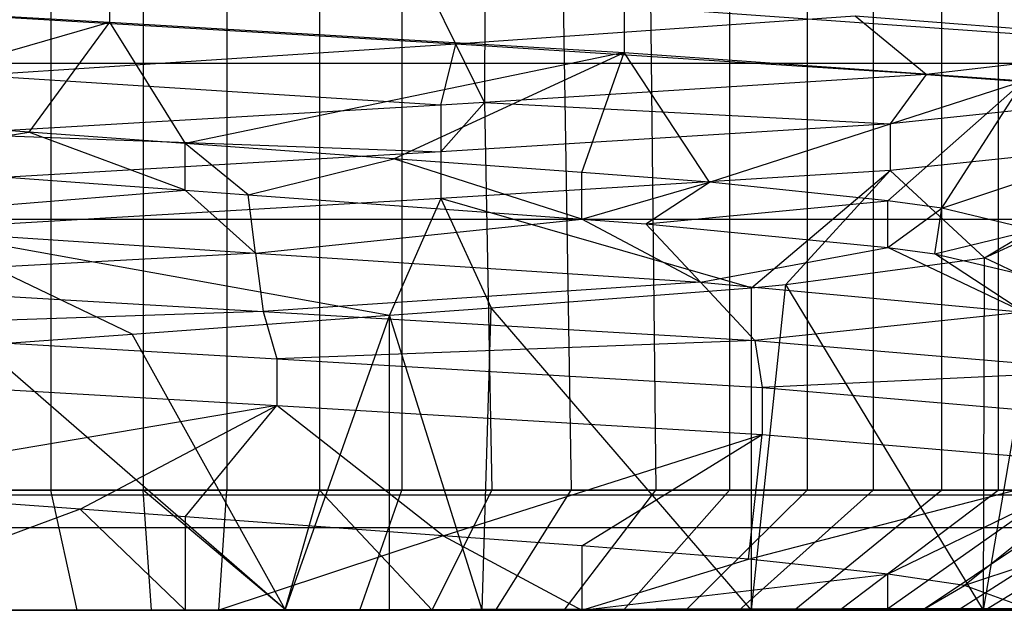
# Model space of a CAD drawing. Extents: x -23.4 to 23.6, y 0.3 to 4.
# Tile 73 of 189: x -17.2276 to -17.155, y 2.5211 to 2.5647. Entities that reach past the tile are written whole.
import ezdxf

# ---------------------------------------------------------------- set-up
doc = ezdxf.new("R2010")
doc.units = 0
doc.header["$MEASUREMENT"] = 0
doc.layers.get('0').update_dxf_attribs({"color": 13, "linetype": 'CONTINUOUS'})

# ---------------------------------------------------------------- blocks, each defined once
blk = doc.blocks.new('FOURTY_V_PM_STL')
at = {"color": 0}
for p, q in [((-17.225305, 2.796708, -0.235595), (-17.225305, 2.529983, -0.235595)), ((-17.225305, 2.796708, -0.235595), (-17.225305, 2.529983, -0.235595)), ((-17.218484, 2.796708, -0.078801), (-17.218484, 2.529983, -0.078801)), ((-17.218484, 2.796708, -0.078801), (-17.218484, 2.529983, -0.078801)), ((-17.212312, 2.796708, -0.23616), (-17.212312, 2.529983, -0.23616)), ((-17.212312, 2.796708, -0.23616), (-17.212312, 2.529983, -0.23616)), ((-17.205491, 2.796708, -0.079366), (-17.205491, 2.529983, -0.079366)), ((-17.205491, 2.796708, -0.079366), (-17.205491, 2.529983, -0.079366)), ((-17.199404, 2.796708, -0.234579), (-17.199404, 2.529983, -0.234579)), ((-17.199404, 2.796708, -0.234579), (-17.199404, 2.529983, -0.234579)), ((-17.19277, 2.796708, -0.082062), (-17.193306, 2.558592, -0.082769)), ((-17.19277, 2.796708, -0.082062), (-17.193306, 2.558592, -0.082769)), ((-17.175236, 2.796708, -0.225208), (-17.175236, 2.529983, -0.225208)), ((-17.175236, 2.796708, -0.225208), (-17.175236, 2.529983, -0.225208)), ((-17.169507, 2.796708, -0.093496), (-17.169507, 2.529983, -0.093496)), ((-17.169507, 2.796708, -0.093496), (-17.169507, 2.529983, -0.093496)), ((-17.164637, 2.796708, -0.217674), (-17.164637, 2.529983, -0.217674)), ((-17.164637, 2.796708, -0.217674), (-17.164637, 2.529983, -0.217674)), ((-17.159602, 2.796708, -0.101922), (-17.159602, 2.529983, -0.101922)), ((-17.159602, 2.796708, -0.101922), (-17.159602, 2.529983, -0.101922)), ((-17.155422, 2.796708, -0.208498), (-17.155422, 2.529983, -0.208498)), ((-17.155422, 2.796708, -0.208498), (-17.155422, 2.529983, -0.208498)), ((-17.181286, 2.586859, -0.087437), (-17.180665, 2.529983, -0.086815)), ((-17.181286, 2.586859, -0.087437), (-17.180665, 2.529983, -0.086815)), ((-17.187556, 2.569427, -0.230244), (-17.186932, 2.529983, -0.230895)), ((-17.187556, 2.569427, -0.230244), (-17.186932, 2.529983, -0.230895)), ((-17.220972, 2.567952, -0.235189), (-17.220972, 2.564507, -0.235189)), ((-17.220972, 2.567952, -0.235189), (-17.220972, 2.564507, -0.235189)), ((-17.195423, 2.562898, -0.089922), (-17.197535, 2.567204, -0.097074)), ((-17.195423, 2.562898, -0.089922), (-17.197535, 2.567204, -0.097074)), ((-17.257021, 2.566636, -0.223339), (-17.220972, 2.564507, -0.235189)), ((-17.257021, 2.566636, -0.223339), (-17.220972, 2.564507, -0.235189)), ((-17.183022, 2.565715, -0.228344), (-17.153521, 2.563624, -0.204823)), ((-17.183022, 2.565715, -0.228344), (-17.153521, 2.563624, -0.204823)), ((-17.183022, 2.565715, -0.228344), (-17.183022, 2.56227, -0.228344)), ((-17.183022, 2.565715, -0.228344), (-17.183022, 2.56227, -0.228344)), ((-17.195423, 2.562898, -0.089922), (-17.229195, 2.564895, -0.096018)), ((-17.195423, 2.562898, -0.089922), (-17.229195, 2.564895, -0.096018)), ((-17.165962, 2.564966, -0.107288), (-17.195423, 2.562898, -0.089922)), ((-17.165962, 2.564966, -0.107288), (-17.195423, 2.562898, -0.089922)), ((-17.140618, 2.56297, -0.135612), (-17.165962, 2.564966, -0.107288)), ((-17.140618, 2.56297, -0.135612), (-17.165962, 2.564966, -0.107288)), ((-17.16073, 2.56066, -0.101974), (-17.165962, 2.564966, -0.107288)), ((-17.16073, 2.56066, -0.101974), (-17.165962, 2.564966, -0.107288)), ((-17.244669, 2.557701, -0.213259), (-17.220972, 2.564507, -0.235189)), ((-17.244669, 2.557701, -0.213259), (-17.220972, 2.564507, -0.235189)), ((-17.220972, 2.564507, -0.235189), (-17.226933, 2.556408, -0.219407)), ((-17.220972, 2.564507, -0.235189), (-17.226933, 2.556408, -0.219407)), ((-17.220972, 2.564507, -0.235189), (-17.183022, 2.56227, -0.228344)), ((-17.220972, 2.564507, -0.235189), (-17.183022, 2.56227, -0.228344)), ((-17.220972, 2.564507, -0.235189), (-17.215397, 2.555567, -0.220472)), ((-17.220972, 2.564507, -0.235189), (-17.215397, 2.555567, -0.220472)), ((-17.195423, 2.562898, -0.089922), (-17.230828, 2.560589, -0.088741)), ((-17.195423, 2.562898, -0.089922), (-17.230828, 2.560589, -0.088741)), ((-17.196535, 2.558401, -0.081889), (-17.195423, 2.562898, -0.089922)), ((-17.196535, 2.558401, -0.081889), (-17.195423, 2.562898, -0.089922)), ((-17.16073, 2.56066, -0.101974), (-17.195423, 2.562898, -0.089922)), ((-17.193306, 2.558592, -0.082769), (-17.195423, 2.562898, -0.089922)), ((-17.16073, 2.56066, -0.101974), (-17.195423, 2.562898, -0.089922)), ((-17.193306, 2.558592, -0.082769), (-17.195423, 2.562898, -0.089922)), ((-17.140618, 2.56297, -0.135612), (-17.16073, 2.56066, -0.101974)), ((-17.140618, 2.56297, -0.135612), (-17.16073, 2.56066, -0.101974)), ((-17.183022, 2.56227, -0.228344), (-17.215397, 2.555567, -0.220472)), ((-17.183022, 2.56227, -0.228344), (-17.215397, 2.555567, -0.220472)), ((-17.200007, 2.554444, -0.218563), (-17.183022, 2.56227, -0.228344)), ((-17.200007, 2.554444, -0.218563), (-17.183022, 2.56227, -0.228344)), ((-17.186129, 2.553432, -0.213259), (-17.183022, 2.56227, -0.228344)), ((-17.186129, 2.553432, -0.213259), (-17.183022, 2.56227, -0.228344)), ((-17.183022, 2.56227, -0.228344), (-17.153521, 2.560179, -0.204823)), ((-17.176719, 2.552703, -0.207199), (-17.183022, 2.56227, -0.228344)), ((-17.176719, 2.552703, -0.207199), (-17.183022, 2.56227, -0.228344)), ((-17.183022, 2.56227, -0.228344), (-17.153521, 2.560179, -0.204823)), ((23.138932, 2.561477, -0.766727), (-23.16028, 2.561477, -0.766727)), ((23.138932, 2.561477, -0.766727), (-23.16028, 2.561477, -0.766727)), ((-17.196535, 2.558401, -0.081889), (-17.230828, 2.560589, -0.088741)), ((-17.196535, 2.558401, -0.081889), (-17.230828, 2.560589, -0.088741)), ((-17.16073, 2.56066, -0.101974), (-17.193306, 2.558592, -0.082769)), ((-17.16073, 2.56066, -0.101974), (-17.193306, 2.558592, -0.082769)), ((-17.16073, 2.56066, -0.101974), (-17.1634, 2.557008, -0.099461)), ((-17.16073, 2.56066, -0.101974), (-17.1634, 2.557008, -0.099461)), ((-17.16073, 2.56066, -0.101974), (-17.141858, 2.559292, -0.131762)), ((-17.16073, 2.56066, -0.101974), (-17.141858, 2.559292, -0.131762)), ((-17.176719, 2.552703, -0.207199), (-17.153521, 2.560179, -0.204823)), ((-17.176719, 2.552703, -0.207199), (-17.153521, 2.560179, -0.204823)), ((-17.163559, 2.551343, -0.193267), (-17.153521, 2.560179, -0.204823)), ((-17.163559, 2.551343, -0.193267), (-17.153521, 2.560179, -0.204823)), ((-17.159575, 2.550781, -0.186665), (-17.153521, 2.560179, -0.204823)), ((-17.159575, 2.550781, -0.186665), (-17.153521, 2.560179, -0.204823)), ((-17.141858, 2.559292, -0.131762), (-17.1634, 2.557008, -0.099461)), ((-17.141858, 2.559292, -0.131762), (-17.1634, 2.557008, -0.099461)), ((-17.196535, 2.558401, -0.081889), (-17.232467, 2.556283, -0.081464)), ((-17.196535, 2.558401, -0.081889), (-17.232467, 2.556283, -0.081464)), ((-17.193306, 2.558592, -0.082769), (-17.196535, 2.558401, -0.081889)), ((-17.196535, 2.554956, -0.081889), (-17.193306, 2.558592, -0.082769)), ((-17.196535, 2.558401, -0.081889), (-17.196535, 2.554956, -0.081889)), ((-17.193306, 2.558592, -0.082769), (-17.1634, 2.557008, -0.099461)), ((-17.193306, 2.558592, -0.082769), (-17.1634, 2.557008, -0.099461)), ((-17.193306, 2.558592, -0.082769), (-17.19277, 2.529983, -0.082062)), ((-17.193306, 2.558592, -0.082769), (-17.19277, 2.529983, -0.082062)), ((-17.226933, 2.556408, -0.219407), (-17.244669, 2.557701, -0.213259)), ((-17.226933, 2.556408, -0.219407), (-17.244669, 2.557701, -0.213259)), ((-17.159575, 2.550781, -0.186665), (-17.13837, 2.557913, -0.169184)), ((-17.159575, 2.550781, -0.186665), (-17.13837, 2.557913, -0.169184)), ((-17.1634, 2.557008, -0.099461), (-17.196535, 2.554956, -0.081889)), ((-17.1634, 2.557008, -0.099461), (-17.196535, 2.554956, -0.081889)), ((-17.1634, 2.557008, -0.099461), (-17.1634, 2.553563, -0.099461)), ((-17.1634, 2.557008, -0.099461), (-17.1634, 2.553563, -0.099461)), ((-17.241689, 2.554039, -0.214723), (-17.226933, 2.556408, -0.219407)), ((-17.241689, 2.554039, -0.214723), (-17.226933, 2.556408, -0.219407)), ((-17.232467, 2.556283, -0.081464), (-17.196535, 2.554956, -0.081889)), ((-17.232467, 2.556283, -0.081464), (-17.196535, 2.554956, -0.081889)), ((-17.215397, 2.552122, -0.220472), (-17.226933, 2.556408, -0.219407)), ((-17.215397, 2.552122, -0.220472), (-17.226933, 2.556408, -0.219407)), ((-17.215397, 2.555567, -0.220472), (-17.226933, 2.556408, -0.219407)), ((-17.215397, 2.555567, -0.220472), (-17.226933, 2.556408, -0.219407)), ((-17.215397, 2.552122, -0.220472), (-17.215397, 2.555567, -0.220472)), ((-17.210746, 2.551783, -0.220301), (-17.215397, 2.555567, -0.220472)), ((-17.200007, 2.554444, -0.218563), (-17.215397, 2.555567, -0.220472)), ((-17.200007, 2.554444, -0.218563), (-17.215397, 2.555567, -0.220472)), ((-17.141858, 2.555847, -0.131762), (-17.1634, 2.553563, -0.099461)), ((-17.141858, 2.555847, -0.131762), (-17.1634, 2.553563, -0.099461)), ((-17.156436, 2.54713, -0.13531), (-17.141858, 2.555847, -0.131762)), ((-17.156436, 2.54713, -0.13531), (-17.141858, 2.555847, -0.131762)), ((-17.196535, 2.554956, -0.081889), (-17.235399, 2.552665, -0.082183)), ((-17.196535, 2.554956, -0.081889), (-17.235399, 2.552665, -0.082183)), ((-17.196535, 2.554956, -0.081889), (-17.196535, 2.551511, -0.081889)), ((-17.196535, 2.554956, -0.081889), (-17.196535, 2.551511, -0.081889)), ((-17.241689, 2.554039, -0.214723), (-17.215397, 2.552122, -0.220472)), ((-17.241689, 2.554039, -0.214723), (-17.215397, 2.552122, -0.220472)), ((-17.210746, 2.551783, -0.220301), (-17.200007, 2.554444, -0.218563)), ((-17.210746, 2.551783, -0.220301), (-17.200007, 2.554444, -0.218563)), ((-17.186129, 2.549988, -0.213259), (-17.200007, 2.554444, -0.218563)), ((-17.186129, 2.549988, -0.213259), (-17.200007, 2.554444, -0.218563)), ((-17.186129, 2.553432, -0.213259), (-17.200007, 2.554444, -0.218563)), ((-17.186129, 2.553432, -0.213259), (-17.200007, 2.554444, -0.218563)), ((-17.1634, 2.553563, -0.099461), (-17.196535, 2.551511, -0.081889)), ((-17.1634, 2.553563, -0.099461), (-17.196535, 2.551511, -0.081889)), ((-17.186129, 2.549988, -0.213259), (-17.186129, 2.553432, -0.213259)), ((-17.186129, 2.549988, -0.213259), (-17.186129, 2.553432, -0.213259)), ((-17.176719, 2.552703, -0.207199), (-17.186129, 2.553432, -0.213259)), ((-17.176719, 2.552703, -0.207199), (-17.186129, 2.553432, -0.213259)), ((-17.173627, 2.544926, -0.11033), (-17.1634, 2.553563, -0.099461)), ((-17.173627, 2.544926, -0.11033), (-17.1634, 2.553563, -0.099461)), ((-17.171083, 2.545169, -0.112712), (-17.1634, 2.553563, -0.099461)), ((-17.171083, 2.545169, -0.112712), (-17.1634, 2.553563, -0.099461)), ((-17.156436, 2.54713, -0.13531), (-17.1634, 2.553563, -0.099461)), ((-17.156436, 2.54713, -0.13531), (-17.1634, 2.553563, -0.099461)), ((-17.186129, 2.549988, -0.213259), (-17.176719, 2.552703, -0.207199)), ((-17.181413, 2.549639, -0.210518), (-17.176719, 2.552703, -0.207199)), ((-17.163559, 2.551343, -0.193267), (-17.176719, 2.552703, -0.207199)), ((-17.163559, 2.551343, -0.193267), (-17.176719, 2.552703, -0.207199)), ((-17.244805, 2.549733, -0.221501), (-17.215397, 2.552122, -0.220472)), ((-17.244805, 2.549733, -0.221501), (-17.215397, 2.552122, -0.220472)), ((-17.210197, 2.547476, -0.227739), (-17.215397, 2.552122, -0.220472)), ((-17.210197, 2.547476, -0.227739), (-17.215397, 2.552122, -0.220472)), ((-17.215397, 2.552122, -0.220472), (-17.210746, 2.551783, -0.220301)), ((-17.210746, 2.551783, -0.220301), (-17.186129, 2.549988, -0.213259)), ((-17.210197, 2.547476, -0.227739), (-17.210746, 2.551783, -0.220301)), ((-17.210197, 2.547476, -0.227739), (-17.210746, 2.551783, -0.220301)), ((-17.210746, 2.551783, -0.220301), (-17.186129, 2.549988, -0.213259)), ((-17.196535, 2.551511, -0.081889), (-17.235399, 2.54922, -0.082183)), ((-17.196535, 2.551511, -0.081889), (-17.235399, 2.54922, -0.082183)), ((-17.196535, 2.551511, -0.081889), (-17.200327, 2.542886, -0.096317)), ((-17.196535, 2.551511, -0.081889), (-17.200327, 2.542886, -0.096317)), ((-17.173627, 2.544926, -0.11033), (-17.196535, 2.551511, -0.081889)), ((-17.196535, 2.551511, -0.081889), (-17.192831, 2.543432, -0.098668)), ((-17.196535, 2.551511, -0.081889), (-17.192831, 2.543432, -0.098668)), ((-17.173627, 2.544926, -0.11033), (-17.196535, 2.551511, -0.081889)), ((-17.181413, 2.549639, -0.210518), (-17.163559, 2.551343, -0.193267)), ((-17.181413, 2.549639, -0.210518), (-17.163559, 2.551343, -0.193267)), ((-17.163555, 2.547898, -0.19326), (-17.163559, 2.551343, -0.193267)), ((-17.163555, 2.547898, -0.19326), (-17.163559, 2.551343, -0.193267)), ((-17.159575, 2.550781, -0.186665), (-17.163559, 2.551343, -0.193267)), ((-17.159575, 2.550781, -0.186665), (-17.163559, 2.551343, -0.193267)), ((-17.163555, 2.547898, -0.19326), (-17.159575, 2.550781, -0.186665)), ((-17.163555, 2.547898, -0.19326), (-17.159575, 2.550781, -0.186665)), ((-17.160087, 2.547415, -0.187623), (-17.159575, 2.550781, -0.186665)), ((-17.160087, 2.547415, -0.187623), (-17.159575, 2.550781, -0.186665)), ((-17.152864, 2.549174, -0.165079), (-17.159575, 2.550781, -0.186665)), ((-17.152864, 2.549174, -0.165079), (-17.159575, 2.550781, -0.186665)), ((23.138932, 2.549946, -0.028828), (-23.16028, 2.549946, -0.028828)), ((23.138932, 2.549946, -0.028828), (-23.16028, 2.549946, -0.028828)), ((-17.244805, 2.549733, -0.221501), (-17.210197, 2.547476, -0.227739)), ((-17.244805, 2.549733, -0.221501), (-17.210197, 2.547476, -0.227739)), ((-17.210197, 2.547476, -0.227739), (-17.186129, 2.549988, -0.213259)), ((-17.210197, 2.547476, -0.227739), (-17.186129, 2.549988, -0.213259)), ((-17.177391, 2.545333, -0.216798), (-17.186129, 2.549988, -0.213259)), ((-17.177391, 2.545333, -0.216798), (-17.186129, 2.549988, -0.213259)), ((-17.186129, 2.549988, -0.213259), (-17.181413, 2.549639, -0.210518)), ((-17.181413, 2.549639, -0.210518), (-17.163555, 2.547898, -0.19326)), ((-17.177391, 2.545333, -0.216798), (-17.181413, 2.549639, -0.210518)), ((-17.177391, 2.545333, -0.216798), (-17.181413, 2.549639, -0.210518)), ((-17.181413, 2.549639, -0.210518), (-17.163555, 2.547898, -0.19326)), ((-17.219315, 2.541501, -0.09461), (-17.235399, 2.54922, -0.082183)), ((-17.235399, 2.54922, -0.082183), (-17.200327, 2.542886, -0.096317)), ((-17.235399, 2.54922, -0.082183), (-17.200327, 2.542886, -0.096317)), ((-17.219315, 2.541501, -0.09461), (-17.235399, 2.54922, -0.082183)), ((-17.160087, 2.547415, -0.187623), (-17.152864, 2.549174, -0.165079)), ((-17.160087, 2.547415, -0.187623), (-17.152864, 2.549174, -0.165079)), ((-17.156436, 2.54713, -0.13531), (-17.152512, 2.54891, -0.161102)), ((-17.156436, 2.54713, -0.13531), (-17.152512, 2.54891, -0.161102)), ((-17.210197, 2.547476, -0.227739), (-17.247916, 2.545427, -0.228278)), ((-17.210197, 2.547476, -0.227739), (-17.247916, 2.545427, -0.228278)), ((-17.210197, 2.547476, -0.227739), (-17.177391, 2.545333, -0.216798)), ((-17.210197, 2.547476, -0.227739), (-17.177391, 2.545333, -0.216798)), ((-17.210197, 2.547476, -0.227739), (-17.209648, 2.54317, -0.235177)), ((-17.210197, 2.547476, -0.227739), (-17.209648, 2.54317, -0.235177)), ((-17.177391, 2.545333, -0.216798), (-17.163555, 2.547898, -0.19326)), ((-17.177391, 2.545333, -0.216798), (-17.163555, 2.547898, -0.19326)), ((-17.163555, 2.547898, -0.19326), (-17.160087, 2.547415, -0.187623)), ((-17.153534, 2.543109, -0.191192), (-17.163555, 2.547898, -0.19326)), ((-17.153534, 2.543109, -0.191192), (-17.163555, 2.547898, -0.19326)), ((-17.163555, 2.547898, -0.19326), (-17.160087, 2.547415, -0.187623)), ((-17.160087, 2.547415, -0.187623), (-17.152864, 2.545728, -0.165074)), ((-17.153534, 2.543109, -0.191192), (-17.160087, 2.547415, -0.187623)), ((-17.153534, 2.543109, -0.191192), (-17.160087, 2.547415, -0.187623)), ((-17.160087, 2.547415, -0.187623), (-17.152864, 2.545728, -0.165074)), ((-17.171083, 2.545169, -0.112712), (-17.156436, 2.54713, -0.13531)), ((-17.171083, 2.545169, -0.112712), (-17.156436, 2.54713, -0.13531)), ((-17.156501, 2.521118, -0.135143), (-17.156436, 2.54713, -0.13531)), ((-17.156501, 2.521118, -0.135143), (-17.156436, 2.54713, -0.13531)), ((-17.152404, 2.545232, -0.15748), (-17.156436, 2.54713, -0.13531)), ((-17.152404, 2.545232, -0.15748), (-17.156436, 2.54713, -0.13531)), ((-17.247916, 2.545427, -0.228278), (-17.209648, 2.54317, -0.235177)), ((-17.247916, 2.545427, -0.228278), (-17.209648, 2.54317, -0.235177)), ((-17.177391, 2.545333, -0.216798), (-17.209648, 2.54317, -0.235177)), ((-17.177391, 2.545333, -0.216798), (-17.209648, 2.54317, -0.235177)), ((-17.177391, 2.545333, -0.216798), (-17.153534, 2.543109, -0.191192)), ((-17.177391, 2.545333, -0.216798), (-17.153534, 2.543109, -0.191192)), ((-17.177391, 2.545333, -0.216798), (-17.173363, 2.541027, -0.223078)), ((-17.177391, 2.545333, -0.216798), (-17.173363, 2.541027, -0.223078)), ((-17.173627, 2.521118, -0.11033), (-17.171083, 2.545169, -0.112712)), ((-17.173627, 2.521118, -0.11033), (-17.171083, 2.545169, -0.112712)), ((-17.173627, 2.544926, -0.11033), (-17.171083, 2.545169, -0.112712)), ((-17.173627, 2.544926, -0.11033), (-17.171083, 2.545169, -0.112712)), ((-17.156501, 2.521118, -0.135143), (-17.171083, 2.545169, -0.112712)), ((-17.156501, 2.521118, -0.135143), (-17.171083, 2.545169, -0.112712)), ((-17.156501, 2.521118, -0.135143), (-17.152404, 2.545232, -0.15748)), ((-17.156501, 2.521118, -0.135143), (-17.152404, 2.545232, -0.15748)), ((-17.192831, 2.543432, -0.098668), (-17.173627, 2.544926, -0.11033)), ((-17.192831, 2.543432, -0.098668), (-17.173627, 2.544926, -0.11033)), ((-17.173627, 2.521118, -0.11033), (-17.173627, 2.544926, -0.11033)), ((-17.173627, 2.521118, -0.11033), (-17.173627, 2.544926, -0.11033)), ((-17.209648, 2.54317, -0.235177), (-17.246725, 2.541912, -0.228813)), ((-17.209648, 2.54317, -0.235177), (-17.246725, 2.541912, -0.228813)), ((-17.209648, 2.54317, -0.235177), (-17.173363, 2.541027, -0.223078)), ((-17.209648, 2.54317, -0.235177), (-17.173363, 2.541027, -0.223078)), ((-17.209648, 2.54317, -0.235177), (-17.208629, 2.539666, -0.235095)), ((-17.209648, 2.54317, -0.235177), (-17.208629, 2.539666, -0.235095)), ((-17.200327, 2.542886, -0.096317), (-17.192831, 2.543432, -0.098668)), ((-17.200327, 2.542886, -0.096317), (-17.192831, 2.543432, -0.098668)), ((-17.19348, 2.521118, -0.098425), (-17.192831, 2.543432, -0.098668)), ((-17.19348, 2.521118, -0.098425), (-17.192831, 2.543432, -0.098668)), ((-17.173627, 2.521118, -0.11033), (-17.192831, 2.543432, -0.098668)), ((-17.173627, 2.521118, -0.11033), (-17.192831, 2.543432, -0.098668)), ((-17.153534, 2.543109, -0.191192), (-17.173363, 2.541027, -0.223078)), ((-17.153534, 2.543109, -0.191192), (-17.173363, 2.541027, -0.223078)), ((-17.219315, 2.541501, -0.09461), (-17.200327, 2.542886, -0.096317)), ((-17.219315, 2.541501, -0.09461), (-17.200327, 2.542886, -0.096317)), ((-17.200327, 2.542886, -0.096317), (-17.208024, 2.52118, -0.094915)), ((-17.200327, 2.542886, -0.096317), (-17.208024, 2.52118, -0.094915)), ((-17.19348, 2.521118, -0.098425), (-17.200327, 2.542886, -0.096317)), ((-17.19348, 2.521118, -0.098425), (-17.200327, 2.542886, -0.096317)), ((-17.200322, 2.52114, -0.096313), (-17.200327, 2.542886, -0.096317)), ((-17.200322, 2.52114, -0.096313), (-17.200327, 2.542886, -0.096317)), ((-17.246725, 2.541912, -0.228813), (-17.208629, 2.539666, -0.235095)), ((-17.246725, 2.541912, -0.228813), (-17.208629, 2.539666, -0.235095)), ((-17.230467, 2.540688, -0.096318), (-17.219315, 2.541501, -0.09461)), ((-17.230467, 2.540688, -0.096318), (-17.219315, 2.541501, -0.09461)), ((-17.208024, 2.52118, -0.094915), (-17.219315, 2.541501, -0.09461)), ((-17.208024, 2.52118, -0.094915), (-17.219315, 2.541501, -0.09461)), ((-17.173363, 2.541027, -0.223078), (-17.208629, 2.539666, -0.235095)), ((-17.173363, 2.541027, -0.223078), (-17.208629, 2.539666, -0.235095)), ((-17.173363, 2.541027, -0.223078), (-17.146987, 2.538803, -0.194761)), ((-17.173363, 2.541027, -0.223078), (-17.146987, 2.538803, -0.194761)), ((-17.173363, 2.541027, -0.223078), (-17.172824, 2.537548, -0.222728)), ((-17.173363, 2.541027, -0.223078), (-17.172824, 2.537548, -0.222728)), ((-17.208024, 2.52118, -0.094915), (-17.230467, 2.540688, -0.096318)), ((-17.208024, 2.52118, -0.094915), (-17.230467, 2.540688, -0.096318)), ((-17.208629, 2.539666, -0.235095), (-17.172824, 2.537548, -0.222728)), ((-17.208629, 2.539666, -0.235095), (-17.172824, 2.537548, -0.222728)), ((-17.208629, 2.539666, -0.235095), (-17.208629, 2.536221, -0.235095)), ((-17.208629, 2.539666, -0.235095), (-17.208629, 2.536221, -0.235095)), ((-17.146987, 2.538803, -0.194761), (-17.172824, 2.537548, -0.222728)), ((-17.146987, 2.538803, -0.194761), (-17.172824, 2.537548, -0.222728)), ((-17.246725, 2.538467, -0.228813), (-17.208629, 2.536221, -0.235095)), ((-17.246725, 2.538467, -0.228813), (-17.208629, 2.536221, -0.235095)), ((-17.172824, 2.537548, -0.222728), (-17.146824, 2.535338, -0.194461)), ((-17.172824, 2.537548, -0.222728), (-17.146824, 2.535338, -0.194461)), ((-17.172824, 2.537548, -0.222728), (-17.172824, 2.534103, -0.222728)), ((-17.172824, 2.537548, -0.222728), (-17.172824, 2.534103, -0.222728)), ((-17.208629, 2.536221, -0.235095), (-17.244674, 2.530142, -0.213256)), ((-17.208629, 2.536221, -0.235095), (-17.244674, 2.530142, -0.213256)), ((-17.22315, 2.528573, -0.219994), (-17.208629, 2.536221, -0.235095)), ((-17.22315, 2.528573, -0.219994), (-17.208629, 2.536221, -0.235095)), ((-17.215402, 2.528008, -0.220472), (-17.208629, 2.536221, -0.235095)), ((-17.215402, 2.528008, -0.220472), (-17.208629, 2.536221, -0.235095)), ((-17.208629, 2.536221, -0.235095), (-17.172824, 2.534103, -0.222728)), ((-17.196371, 2.52662, -0.21753), (-17.208629, 2.536221, -0.235095)), ((-17.196371, 2.52662, -0.21753), (-17.208629, 2.536221, -0.235095)), ((-17.208629, 2.536221, -0.235095), (-17.172824, 2.534103, -0.222728)), ((-17.196371, 2.52662, -0.21753), (-17.172824, 2.534103, -0.222728)), ((-17.196371, 2.52662, -0.21753), (-17.172824, 2.534103, -0.222728)), ((-17.186124, 2.525873, -0.213258), (-17.172824, 2.534103, -0.222728)), ((-17.186124, 2.525873, -0.213258), (-17.172824, 2.534103, -0.222728)), ((-17.173843, 2.524889, -0.20482), (-17.172824, 2.534103, -0.222728)), ((-17.173843, 2.524889, -0.20482), (-17.172824, 2.534103, -0.222728)), ((-17.172824, 2.534103, -0.222728), (-17.146824, 2.531893, -0.194461)), ((-17.172824, 2.534103, -0.222728), (-17.146824, 2.531893, -0.194461)), ((-17.173843, 2.524889, -0.20482), (-17.146824, 2.531893, -0.194461)), ((-17.173843, 2.524889, -0.20482), (-17.146824, 2.531893, -0.194461)), ((-17.146824, 2.531893, -0.194461), (-17.163555, 2.523784, -0.19326)), ((-17.146824, 2.531893, -0.194461), (-17.163555, 2.523784, -0.19326)), ((-17.146824, 2.531893, -0.194461), (-17.157894, 2.522942, -0.1832)), ((-17.146824, 2.531893, -0.194461), (-17.157894, 2.522942, -0.1832)), ((-17.22315, 2.528573, -0.219994), (-17.244674, 2.530142, -0.213256)), ((-17.22315, 2.528573, -0.219994), (-17.244674, 2.530142, -0.213256)), ((-17.238026, 2.529983, -0.232899), (-17.225305, 2.529983, -0.235595)), ((-17.238026, 2.529983, -0.232899), (-17.225305, 2.529983, -0.235595)), ((-17.218484, 2.529983, -0.078801), (-17.231392, 2.529983, -0.080382)), ((-17.218484, 2.529983, -0.078801), (-17.231392, 2.529983, -0.080382)), ((-17.223373, 2.521118, -0.220362), (-17.225305, 2.529983, -0.235595)), ((-17.225305, 2.529983, -0.235595), (-17.212312, 2.529983, -0.23616)), ((-17.223373, 2.521118, -0.220362), (-17.225305, 2.529983, -0.235595)), ((-17.225305, 2.529983, -0.235595), (-17.212312, 2.529983, -0.23616)), ((-17.217882, 2.521118, -0.094143), (-17.218484, 2.529983, -0.078801)), ((-17.217882, 2.521118, -0.094143), (-17.218484, 2.529983, -0.078801)), ((-17.208024, 2.52118, -0.094915), (-17.218484, 2.529983, -0.078801)), ((-17.208024, 2.52118, -0.094915), (-17.218484, 2.529983, -0.078801)), ((-17.205491, 2.529983, -0.079366), (-17.218484, 2.529983, -0.078801)), ((-17.205491, 2.529983, -0.079366), (-17.218484, 2.529983, -0.078801)), ((-17.212914, 2.521118, -0.220817), (-17.212312, 2.529983, -0.23616)), ((-17.212914, 2.521118, -0.220817), (-17.212312, 2.529983, -0.23616)), ((-17.212312, 2.529983, -0.23616), (-17.199404, 2.529983, -0.234579)), ((-17.212312, 2.529983, -0.23616), (-17.199404, 2.529983, -0.234579)), ((-17.208024, 2.52118, -0.094915), (-17.205491, 2.529983, -0.079366)), ((-17.208024, 2.52118, -0.094915), (-17.205491, 2.529983, -0.079366)), ((-17.197182, 2.521118, -0.096768), (-17.205491, 2.529983, -0.079366)), ((-17.197182, 2.521118, -0.096768), (-17.205491, 2.529983, -0.079366)), ((-17.19277, 2.529983, -0.082062), (-17.205491, 2.529983, -0.079366)), ((-17.19277, 2.529983, -0.082062), (-17.205491, 2.529983, -0.079366)), ((-17.202522, 2.521118, -0.219545), (-17.199404, 2.529983, -0.234579)), ((-17.202522, 2.521118, -0.219545), (-17.199404, 2.529983, -0.234579)), ((-17.199404, 2.529983, -0.234579), (-17.186932, 2.529983, -0.230895)), ((-17.199404, 2.529983, -0.234579), (-17.186932, 2.529983, -0.230895)), ((-17.197182, 2.521118, -0.096768), (-17.19277, 2.529983, -0.082062)), ((-17.197182, 2.521118, -0.096768), (-17.19277, 2.529983, -0.082062)), ((-17.180665, 2.529983, -0.086815), (-17.19277, 2.529983, -0.082062)), ((-17.180665, 2.529983, -0.086815), (-17.19277, 2.529983, -0.082062)), ((-17.192483, 2.521118, -0.216579), (-17.186932, 2.529983, -0.230895)), ((-17.192483, 2.521118, -0.216579), (-17.186932, 2.529983, -0.230895)), ((-17.187438, 2.521118, -0.100595), (-17.180665, 2.529983, -0.086815)), ((-17.187438, 2.521118, -0.100595), (-17.180665, 2.529983, -0.086815)), ((-17.186932, 2.529983, -0.230895), (-17.175236, 2.529983, -0.225208)), ((-17.186932, 2.529983, -0.230895), (-17.175236, 2.529983, -0.225208)), ((-17.183068, 2.521118, -0.212001), (-17.175236, 2.529983, -0.225208)), ((-17.183068, 2.521118, -0.212001), (-17.175236, 2.529983, -0.225208)), ((-17.169507, 2.529983, -0.093496), (-17.180665, 2.529983, -0.086815)), ((-17.169507, 2.529983, -0.093496), (-17.180665, 2.529983, -0.086815)), ((-17.178455, 2.521118, -0.105973), (-17.169507, 2.529983, -0.093496)), ((-17.178455, 2.521118, -0.105973), (-17.169507, 2.529983, -0.093496)), ((-17.175236, 2.529983, -0.225208), (-17.164637, 2.529983, -0.217674)), ((-17.175236, 2.529983, -0.225208), (-17.164637, 2.529983, -0.217674)), ((-17.174535, 2.521118, -0.205936), (-17.164637, 2.529983, -0.217674)), ((-17.174535, 2.521118, -0.205936), (-17.164637, 2.529983, -0.217674)), ((-17.170481, 2.521118, -0.112756), (-17.159602, 2.529983, -0.101922)), ((-17.170481, 2.521118, -0.112756), (-17.159602, 2.529983, -0.101922)), ((-17.159602, 2.529983, -0.101922), (-17.169507, 2.529983, -0.093496)), ((-17.159602, 2.529983, -0.101922), (-17.169507, 2.529983, -0.093496)), ((-17.167117, 2.521118, -0.19855), (-17.155422, 2.529983, -0.208498)), ((-17.167117, 2.521118, -0.19855), (-17.155422, 2.529983, -0.208498)), ((-17.164637, 2.529983, -0.217674), (-17.155422, 2.529983, -0.208498)), ((-17.164637, 2.529983, -0.217674), (-17.155422, 2.529983, -0.208498)), ((-17.163732, 2.521118, -0.120759), (-17.151218, 2.529983, -0.111863)), ((-17.163732, 2.521118, -0.120759), (-17.151218, 2.529983, -0.111863)), ((-17.161016, 2.521118, -0.190043), (-17.147842, 2.529983, -0.197931)), ((-17.161016, 2.521118, -0.190043), (-17.147842, 2.529983, -0.197931)), ((-17.151218, 2.529983, -0.111863), (-17.159602, 2.529983, -0.101922)), ((-17.151218, 2.529983, -0.111863), (-17.159602, 2.529983, -0.101922)), ((-17.158393, 2.521118, -0.129763), (-17.144584, 2.529983, -0.123049)), ((-17.158393, 2.521118, -0.129763), (-17.144584, 2.529983, -0.123049)), ((-17.156397, 2.521118, -0.180648), (-17.142106, 2.529983, -0.18626)), ((-17.156397, 2.521118, -0.180648), (-17.142106, 2.529983, -0.18626)), ((-17.155422, 2.529983, -0.208498), (-17.147842, 2.529983, -0.197931)), ((-17.155422, 2.529983, -0.208498), (-17.147842, 2.529983, -0.197931)), ((-23.16028, 2.529635, -0.716985), (23.138932, 2.529635, -0.716985)), ((-23.16028, 2.529635, -0.716985), (23.138932, 2.529635, -0.716985)), ((-17.137488, 2.52973, -0.15748), (-17.157894, 2.522942, -0.1832)), ((-17.137488, 2.52973, -0.15748), (-17.157894, 2.522942, -0.1832)), ((-17.22315, 2.528573, -0.219994), (-17.243358, 2.521118, -0.214366)), ((-17.22315, 2.528573, -0.219994), (-17.243358, 2.521118, -0.214366)), ((-17.215397, 2.521118, -0.220472), (-17.22315, 2.528573, -0.219994)), ((-17.215402, 2.528008, -0.220472), (-17.22315, 2.528573, -0.219994)), ((-17.215397, 2.521118, -0.220472), (-17.22315, 2.528573, -0.219994)), ((-17.215402, 2.528008, -0.220472), (-17.22315, 2.528573, -0.219994)), ((-17.196371, 2.52662, -0.21753), (-17.215402, 2.528008, -0.220472)), ((-17.215402, 2.528008, -0.220472), (-17.215397, 2.521118, -0.220472)), ((-17.215402, 2.528008, -0.220472), (-17.215397, 2.521118, -0.220472)), ((-17.196371, 2.52662, -0.21753), (-17.215402, 2.528008, -0.220472)), ((-13.900437, 2.527201, -0.064359), (-23.16028, 2.527201, -0.064359)), ((-13.900437, 2.527201, -0.064359), (-23.16028, 2.527201, -0.064359)), ((-17.208024, 2.52118, -0.094915), (-13.900437, 2.527201, -0.064359)), ((-17.208024, 2.52118, -0.094915), (-13.900437, 2.527201, -0.064359)), ((-17.197182, 2.521118, -0.096768), (-13.900437, 2.527201, -0.064359)), ((-17.197182, 2.521118, -0.096768), (-13.900437, 2.527201, -0.064359)), ((-17.196371, 2.52662, -0.21753), (-17.212914, 2.521118, -0.220817)), ((-17.196371, 2.52662, -0.21753), (-17.212914, 2.521118, -0.220817)), ((-17.186124, 2.525873, -0.213258), (-17.196371, 2.52662, -0.21753)), ((-17.196371, 2.52662, -0.21753), (-17.186124, 2.521118, -0.213257)), ((-17.196371, 2.52662, -0.21753), (-17.186124, 2.521118, -0.213257)), ((-17.186124, 2.525873, -0.213258), (-17.196371, 2.52662, -0.21753)), ((-17.173843, 2.524889, -0.20482), (-17.186124, 2.525873, -0.213258)), ((-17.186124, 2.525873, -0.213258), (-17.186124, 2.521118, -0.213257)), ((-17.186124, 2.525873, -0.213258), (-17.186124, 2.521118, -0.213257)), ((-17.173843, 2.524889, -0.20482), (-17.186124, 2.525873, -0.213258)), ((-17.186124, 2.521118, -0.213257), (-17.173843, 2.524889, -0.20482)), ((-17.186124, 2.521118, -0.213257), (-17.173843, 2.524889, -0.20482)), ((-17.163555, 2.523784, -0.19326), (-17.173843, 2.524889, -0.20482)), ((-17.163555, 2.523784, -0.19326), (-17.173843, 2.524889, -0.20482)), ((-17.186124, 2.521118, -0.213257), (-17.163555, 2.523784, -0.19326)), ((-17.186124, 2.521118, -0.213257), (-17.163555, 2.523784, -0.19326)), ((-17.163555, 2.521118, -0.193264), (-17.163555, 2.523784, -0.19326)), ((-17.163555, 2.521118, -0.193264), (-17.163555, 2.523784, -0.19326)), ((-17.157894, 2.522942, -0.1832), (-17.163555, 2.523784, -0.19326)), ((-17.157894, 2.522942, -0.1832), (-17.163555, 2.523784, -0.19326)), ((-17.161016, 2.521118, -0.190043), (-17.157894, 2.522942, -0.1832)), ((-17.161016, 2.521118, -0.190043), (-17.157894, 2.522942, -0.1832)), ((-17.152864, 2.521118, -0.165073), (-17.157894, 2.522942, -0.1832)), ((-17.152864, 2.521118, -0.165073), (-17.157894, 2.522942, -0.1832)), ((-17.223528, 2.521157, -0.094835), (-17.228273, 2.521118, -0.095416)), ((-17.223528, 2.521157, -0.094835), (-17.228273, 2.521118, -0.095416)), ((-17.223528, 2.521157, -0.094835), (-17.228273, 2.521118, -0.095416)), ((-17.223528, 2.521157, -0.094835), (-17.228273, 2.521118, -0.095416)), ((-17.217882, 2.521118, -0.094143), (-17.223528, 2.521157, -0.094835)), ((-17.217882, 2.521118, -0.094143), (-17.223528, 2.521157, -0.094835)), ((-17.217882, 2.521118, -0.094143), (-17.223528, 2.521157, -0.094835)), ((-17.217882, 2.521118, -0.094143), (-17.223528, 2.521157, -0.094835)), ((-17.208024, 2.52118, -0.094915), (-17.217882, 2.521118, -0.094143)), ((-17.208024, 2.52118, -0.094915), (-17.217882, 2.521118, -0.094143)), ((-17.208024, 2.52118, -0.094915), (-17.217882, 2.521118, -0.094143)), ((-17.208024, 2.52118, -0.094915), (-17.217882, 2.521118, -0.094143)), ((-17.215398, 2.521118, -0.15748), (-17.208024, 2.52118, -0.094915)), ((-17.215398, 2.521118, -0.15748), (-17.208024, 2.52118, -0.094915)), ((-17.200322, 2.52114, -0.096313), (-17.208024, 2.52118, -0.094915)), ((-17.200322, 2.52114, -0.096313), (-17.208024, 2.52118, -0.094915)), ((-17.200322, 2.52114, -0.096313), (-17.208024, 2.52118, -0.094915)), ((-17.200322, 2.52114, -0.096313), (-17.208024, 2.52118, -0.094915)), ((23.138932, 2.521118, -0.669291), (-23.16028, 2.521118, -0.669291)), ((23.138932, 2.521118, -0.669291), (-23.16028, 2.521118, -0.669291)), ((-17.243358, 2.521118, -0.214366), (-17.215397, 2.521118, -0.220472)), ((-17.243358, 2.521118, -0.214366), (-17.215397, 2.521118, -0.220472)), ((-17.233614, 2.521118, -0.218192), (-17.223373, 2.521118, -0.220362)), ((-17.233614, 2.521118, -0.218192), (-17.223373, 2.521118, -0.220362)), ((-17.223373, 2.521118, -0.220362), (-17.215397, 2.521118, -0.220472)), ((-17.223373, 2.521118, -0.220362), (-17.215397, 2.521118, -0.220472)), ((-17.217882, 2.521118, -0.094143), (-17.215398, 2.521118, -0.15748)), ((-17.217882, 2.521118, -0.094143), (-17.215398, 2.521118, -0.15748)), ((-17.197182, 2.521118, -0.096768), (-17.215398, 2.521118, -0.15748)), ((-17.197182, 2.521118, -0.096768), (-17.215398, 2.521118, -0.15748)), ((-17.215397, 2.521118, -0.220472), (-17.212914, 2.521118, -0.220817)), ((-17.215397, 2.521118, -0.220472), (-17.212914, 2.521118, -0.220817)), ((-17.215397, 2.521118, -0.220472), (-17.212914, 2.521118, -0.220817)), ((-17.215397, 2.521118, -0.220472), (-17.212914, 2.521118, -0.220817)), ((-17.212914, 2.521118, -0.220817), (-17.186124, 2.521118, -0.213257)), ((-17.212914, 2.521118, -0.220817), (-17.186124, 2.521118, -0.213257)), ((-17.212914, 2.521118, -0.220817), (-17.202522, 2.521118, -0.219545)), ((-17.212914, 2.521118, -0.220817), (-17.202522, 2.521118, -0.219545)), ((-17.202522, 2.521118, -0.219545), (-17.192483, 2.521118, -0.216579)), ((-17.202522, 2.521118, -0.219545), (-17.192483, 2.521118, -0.216579)), ((-17.197182, 2.521118, -0.096768), (-17.200322, 2.52114, -0.096313)), ((-17.197182, 2.521118, -0.096768), (-17.200322, 2.52114, -0.096313)), ((-17.197182, 2.521118, -0.096768), (-17.200322, 2.52114, -0.096313)), ((-17.197182, 2.521118, -0.096768), (-17.200322, 2.52114, -0.096313)), ((-17.19348, 2.521118, -0.098425), (-17.197182, 2.521118, -0.096768)), ((-17.19348, 2.521118, -0.098425), (-17.197182, 2.521118, -0.096768)), ((-13.900437, 2.521118, -0.098425), (-17.197182, 2.521118, -0.096768)), ((-13.900437, 2.521118, -0.098425), (-17.197182, 2.521118, -0.096768)), ((-17.19348, 2.521118, -0.098425), (-17.197182, 2.521118, -0.096768)), ((-17.19348, 2.521118, -0.098425), (-17.197182, 2.521118, -0.096768)), ((-17.173627, 2.521118, -0.11033), (-17.19348, 2.521118, -0.098425)), ((-13.900437, 2.521118, -0.098425), (-17.19348, 2.521118, -0.098425)), ((-17.173627, 2.521118, -0.11033), (-17.19348, 2.521118, -0.098425)), ((-13.900437, 2.521118, -0.098425), (-17.19348, 2.521118, -0.098425)), ((-17.187438, 2.521118, -0.100595), (-17.19348, 2.521118, -0.098425)), ((-17.187438, 2.521118, -0.100595), (-17.19348, 2.521118, -0.098425)), ((-17.192483, 2.521118, -0.216579), (-17.186124, 2.521118, -0.213257)), ((-17.192483, 2.521118, -0.216579), (-17.186124, 2.521118, -0.213257)), ((-17.178455, 2.521118, -0.105973), (-17.187438, 2.521118, -0.100595)), ((-17.178455, 2.521118, -0.105973), (-17.187438, 2.521118, -0.100595)), ((-17.186124, 2.521118, -0.213257), (-17.163555, 2.521118, -0.193264)), ((-17.186124, 2.521118, -0.213257), (-17.163555, 2.521118, -0.193264)), ((-17.186124, 2.521118, -0.213257), (-17.183068, 2.521118, -0.212001)), ((-17.186124, 2.521118, -0.213257), (-17.183068, 2.521118, -0.212001)), ((-17.183068, 2.521118, -0.212001), (-17.174535, 2.521118, -0.205936)), ((-17.183068, 2.521118, -0.212001), (-17.174535, 2.521118, -0.205936)), ((-17.173627, 2.521118, -0.11033), (-17.178455, 2.521118, -0.105973)), ((-17.173627, 2.521118, -0.11033), (-17.178455, 2.521118, -0.105973)), ((-17.174535, 2.521118, -0.205936), (-17.167117, 2.521118, -0.19855)), ((-17.174535, 2.521118, -0.205936), (-17.167117, 2.521118, -0.19855)), ((-17.156501, 2.521118, -0.135143), (-17.173627, 2.521118, -0.11033)), ((-17.156501, 2.521118, -0.135143), (-17.173627, 2.521118, -0.11033)), ((-17.170481, 2.521118, -0.112756), (-17.173627, 2.521118, -0.11033)), ((-17.170481, 2.521118, -0.112756), (-17.173627, 2.521118, -0.11033)), ((-17.163732, 2.521118, -0.120759), (-17.170481, 2.521118, -0.112756)), ((-17.163732, 2.521118, -0.120759), (-17.170481, 2.521118, -0.112756)), ((-17.167117, 2.521118, -0.19855), (-17.163555, 2.521118, -0.193264)), ((-17.167117, 2.521118, -0.19855), (-17.163555, 2.521118, -0.193264)), ((-17.158393, 2.521118, -0.129763), (-17.163732, 2.521118, -0.120759)), ((-17.158393, 2.521118, -0.129763), (-17.163732, 2.521118, -0.120759)), ((-17.163555, 2.521118, -0.193264), (-17.161016, 2.521118, -0.190043)), ((-17.163555, 2.521118, -0.193264), (-17.161016, 2.521118, -0.190043)), ((-17.163555, 2.521118, -0.193264), (-17.152864, 2.521118, -0.165073)), ((-17.163555, 2.521118, -0.193264), (-17.152864, 2.521118, -0.165073)), ((-17.163555, 2.521118, -0.193264), (-17.161016, 2.521118, -0.190043)), ((-17.163555, 2.521118, -0.193264), (-17.161016, 2.521118, -0.190043)), ((-17.161016, 2.521118, -0.190043), (-17.156397, 2.521118, -0.180648)), ((-17.161016, 2.521118, -0.190043), (-17.156397, 2.521118, -0.180648)), ((-17.156501, 2.521118, -0.135143), (-17.158393, 2.521118, -0.129763)), ((-17.156501, 2.521118, -0.135143), (-17.158393, 2.521118, -0.129763)), ((-17.152404, 2.521118, -0.15748), (-17.156501, 2.521118, -0.135143)), ((-17.152404, 2.521118, -0.15748), (-17.156501, 2.521118, -0.135143)), ((-17.154608, 2.521118, -0.139524), (-17.156501, 2.521118, -0.135143)), ((-17.154608, 2.521118, -0.139524), (-17.156501, 2.521118, -0.135143)), ((-17.156397, 2.521118, -0.180648), (-17.153389, 2.521118, -0.170621)), ((-17.156397, 2.521118, -0.180648), (-17.153389, 2.521118, -0.170621))]:
    blk.add_line(p, q, dxfattribs=at)

msp = doc.modelspace()

# ---------------------------------------------------------------- block references
at = {"color": 0}
msp.add_blockref('FOURTY_V_PM_STL', (0, 0), dxfattribs=at)

doc.saveas('drawing.dxf')
